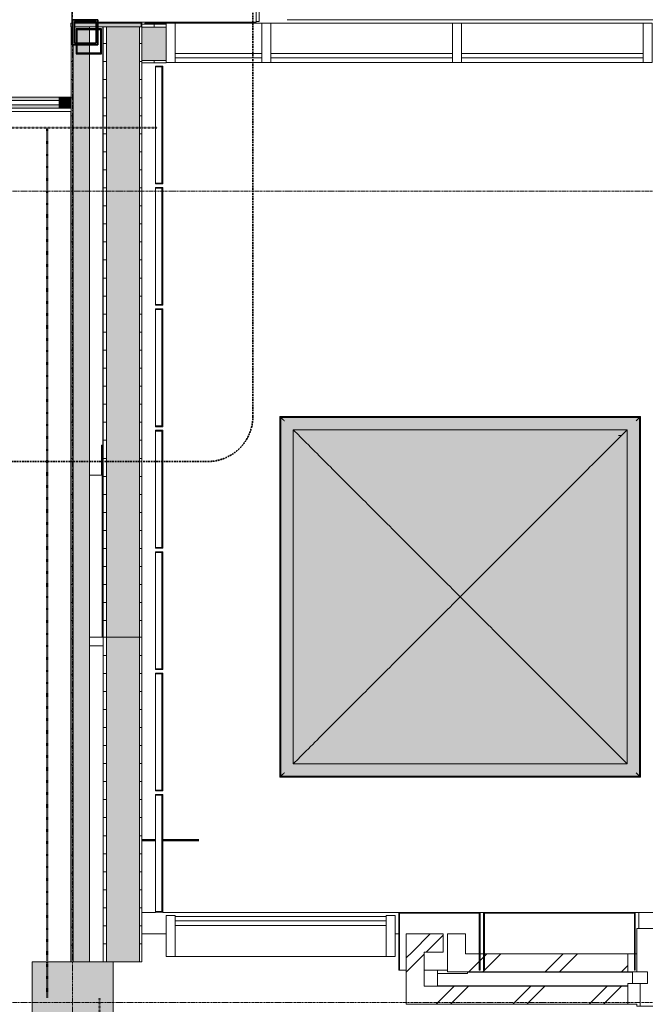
# Model space of a CAD drawing. Header units: millimetres. Extents: x -3388 to 301539, y -5590 to 54660.
# Tile 159 of 216: x 77107 to 80577, y 25190 to 30650. Entities that reach past the tile are written whole.
import ezdxf

# ---------------------------------------------------------------- set-up
doc = ezdxf.new("R2010")
doc.units = ezdxf.units.MM
for name, pattern in [('30_minuten', [5.6, 2.4, -1.6, 0, -1.6]), ('60_minuten', [7.2, 2.4, -1.6, 0, -1.6, 0, -1.6]), ('Long dash', [14.2875, 9.525, -4.7625]), ('stramienlijn', [21, 12, -3, 3, -3])]:
    doc.linetypes.add(name, pattern=pattern)
for name, color, linetype, lineweight in [('A-ANNO-SYMB', 150, 'Continuous', 9), ('A-COLS', 52, 'Continuous', 9), ('A-DETL-MBND', 5, 'Continuous', 9), ('A-FLOR', 192, 'Continuous', 13), ('A-GENM', 13, 'Continuous', 9), ('A-GLAZ-CURT', 52, 'Continuous', 9), ('A-GLAZ-CWMG', 51, 'Continuous', 9), ('A-WALL', 113, 'Continuous', 9), ('A-WALL-PATT', 111, 'Continuous', 18), ('I-WALL', 2, 'Continuous', 9), ('Q-CASE', 31, 'Continuous', 9), ('S-BEAM', 12, 'Continuous', 13), ('S-COLS', 52, 'Continuous', 13), ('S-GRID', 1, 'Continuous', 9)]:
    doc.layers.add(name, color=color, linetype=linetype, lineweight=lineweight)
pattern_1 = [(45, (0, 0), (-212.132, 212.132), []), (45, (0, 2200), (-212.132, 212.132), [])]
pattern_2 = [(0, (77570, 28917.5), (0, 100), [])]
pattern_3 = [(0, (77570, 26325), (0, 100), [])]
pattern_4 = [(270, (77852.25, 30626), (100, -3e-13), [])]

# ---------------------------------------------------------------- blocks, each defined once
blk = doc.blocks.new('StadhuisZoetermeer_rvt-1-4e verdieping - bouwdeel 3_ 4_ 5')
at = {"layer": 'A-WALL'}
h = blk.add_hatch(dxfattribs=at)
h.set_pattern_fill('FP_1', color=253, style=0, pattern_type=2)
h.set_pattern_definition(pattern_1)
h.paths.add_polyline_path([(79350, 25480), (79455, 25480), (79455, 25580), (79250, 25580), (79250, 25480)], flags=0)
h = blk.add_hatch(dxfattribs=at)
h.set_pattern_fill('FP_1', color=253, style=0, pattern_type=2)
h.set_pattern_definition(pattern_1)
h.paths.add_polyline_path([(79250, 25290), (79350, 25290), (79350, 25480), (79250, 25480)], flags=0)
h = blk.add_hatch(dxfattribs=at)
h.set_pattern_fill('FP_1', color=253, style=0, pattern_type=2)
h.set_pattern_definition(pattern_1)
h.paths.add_polyline_path([(79727.7, 25370), (80480.5, 25370), (80480.5, 25470), (79580, 25470), (79580, 25370)], flags=0)
h = blk.add_hatch(dxfattribs=at)
h.set_pattern_fill('FP_1', color=253, style=0, pattern_type=2)
h.set_pattern_definition(pattern_1)
h.paths.add_polyline_path([(79727.7, 25190), (80480.5, 25190), (80480.5, 25290), (79250, 25290), (79250, 25190)], flags=0)
at = {"layer": 'A-WALL', "color": 253}
for p, q in [((79455, 25580), (79250, 25580)), ((79250, 25580), (79250, 25480)), ((79455, 25480), (79455, 25580)), ((79480, 25580), (79480, 25370)), ((79580, 25580), (79480, 25580)), ((79580, 25470), (79580, 25580)), ((79250, 25480), (79250, 25290)), ((79350, 25480), (79455, 25480)), ((79350, 25290), (79350, 25480)), ((80480.5, 25470), (79580, 25470)), ((80480.5, 25370), (80480.5, 25470)), ((80480.5, 25470), (80516, 25470)), ((80520, 25470), (80530, 25470)), ((79480, 25370), (79580, 25370)), ((79580, 25370), (80480.5, 25370)), ((80505, 25370), (80480.5, 25370)), ((79250, 25290), (79250, 25190)), ((80480.5, 25290), (79350, 25290)), ((80480.5, 25190), (80480.5, 25290)), ((79250, 25190), (80480.5, 25190))]:
    blk.add_line(p, q, dxfattribs=at)
blk = doc.blocks.new('Prefab_Betonkolom_Rechthoekig - Prefab kolom rechthoekig 450x450-1702238-4e verdieping - bouwdeel 3_ 4_ 5')
at = {"layer": 'S-COLS', "lineweight": 9}
blk.add_hatch(color=254, dxfattribs=at).paths.add_polyline_path([(225, -225), (225, 225), (-225, 225), (-225, -225)], flags=0)
at = {"layer": 'S-COLS', "color": 8, "lineweight": 9}
for p, q in [((225, 225), (-225, 225)), ((-225, 225), (-225, -225)), ((225, -225), (225, 225)), ((-225, -225), (225, -225))]:
    blk.add_line(p, q, dxfattribs=at)
blk = doc.blocks.new('2B_28_10__Koker_Kolom - 140x140x8-2615830-4e verdieping - bouwdeel 3_ 4_ 5')
at = {"layer": 'S-COLS', "lineweight": 9}
h = blk.add_hatch(color=8, dxfattribs=at)
h.paths.add_polyline_path([(70, -70), (70, 70), (-70, 70), (-70, -70)], flags=0)
h.paths.add_polyline_path([(-60, -60), (-60, 60), (60, 60), (60, -60)], flags=0)
at = {"layer": 'S-COLS', "color": 250, "lineweight": 35}
for p, q in [((-70, 70), (70, 70)), ((-70, -70), (-70, 70)), ((-60, 60), (-60, -60)), ((60, 60), (-60, 60)), ((60, -60), (60, 60)), ((70, 70), (70, -70)), ((70, -70), (-70, -70)), ((-60, -60), (60, -60))]:
    blk.add_line(p, q, dxfattribs=at)
blk = doc.blocks.new('stadhuis Zoetermeer_constructie_4_rvt-1-4e verdieping - bouwdeel 3_ 4_ 5')
at = {"layer": 'A-DETL-MBND', "color": 254}
for p, q in [((77568, 30637), (77568, 30630)), ((77670, 30637), (77670, 30630)), ((77568, 30610), (77568, 28290)), ((77568, 28290), (77560, 28290)), ((77560, 28290), (77560, 28125)), ((77570, 28290), (77568, 28290)), ((77560, 28125), (77494, 28125)), ((77570, 27225), (77494, 27225)), ((79425, 25360), (79590, 25360)), ((79590, 25368), (79590, 25370)), ((79590, 25360), (79590, 25368)), ((79590, 25368), (80505, 25368))]:
    blk.add_line(p, q, dxfattribs=at)
at = {"layer": 'A-FLOR', "color": 8, "lineweight": 9}
for p, q in [((77570, 27177.5), (77494, 27177.5)), ((77920, 25580), (77784.5, 25580)), ((79210, 25580), (79190, 25580)), ((79425, 25293), (79425, 25380)), ((80480.5, 25293), (79425, 25293))]:
    blk.add_line(p, q, dxfattribs=at)
at = {"lineweight": 9}
for name, p in [('2B_28_10__Koker_Kolom - 140x140x8-2615830-4e verdieping - bouwdeel 3_ 4_ 5', (77470, 30580)), ('Prefab_Betonkolom_Rechthoekig - Prefab kolom rechthoekig 450x450-1702238-4e verdieping - bouwdeel 3_ 4_ 5', (77400, 25200))]:
    blk.add_blockref(name, p, dxfattribs=at)
blk = doc.blocks.new('Siemsteur_staalconstructie_ifc-1-4e verdieping - bouwdeel 3_ 4_ 5')
at = {"layer": 'S-BEAM', "color": 7, "lineweight": 9}
for p, q in [((78419, 30860), (78419, 30640)), ((78435, 30640), (78435, 30860)), ((78419, 30640), (78435, 30640)), ((78590, 30650), (81300, 30650))]:
    blk.add_line(p, q, dxfattribs=at)
blk = doc.blocks.new('NLRS_65_GM_WPB_brandscheiding_gen_ISR - 60 minuten-1264566-4e verdieping - bouwdeel 3_ 4_ 5')
at = {"layer": 'A-DETL-MBND', "lineweight": 50}
for p, q in [((0, 0), (200, 0)), ((240, 0), (315.5, 0))]:
    blk.add_line(p, q, dxfattribs=at)
blk = doc.blocks.new('NLRS_65_GM_WPB_brandscheiding_gen_ISR - 60 minuten-1267206-4e verdieping - bouwdeel 3_ 4_ 5')
at = {"layer": 'A-GENM', "linetype": '60_minuten', "lineweight": 50}
blk.add_line((0, 0), (13620, 0), dxfattribs=at)
blk = doc.blocks.new('NLRS_65_GM_WPB_brandscheiding_gen_ISR - 30 minuten-3980064-4e verdieping - bouwdeel 3_ 4_ 5')
at = {"layer": 'A-GENM', "linetype": '30_minuten', "lineweight": 50}
blk.add_line((0, 0), (4825.1, 0), dxfattribs=at)
blk = doc.blocks.new('NLRS_65_GM_WPB_brandscheiding_gen_ISR - 60 minuten-2026092-4e verdieping - bouwdeel 3_ 4_ 5')
at = {"layer": 'A-GENM', "linetype": '60_minuten', "lineweight": 50}
blk.add_line((0, 0), (2500, 0), dxfattribs=at)
blk = doc.blocks.new('43_hellingbaan 4e verdieping_bouwdeel 4_5 - 43_hellingbaan 4e verdieping_bouwdeel 4_5-2147014-4e verdieping - bouwdeel 3_ 4_ 5')
at = {"layer": 'Q-CASE'}
for p, q in [((12370, -2270), (12370, -725)), ((12367, -2760), (4951.5, -2760))]:
    blk.add_line(p, q, dxfattribs=at)
blk = doc.blocks.new('System Panel - Glazed-2683667-4e verdieping - bouwdeel 3_ 4_ 5')
at = {"layer": 'A-GLAZ-CURT', "lineweight": 13}
for p, q in [((875, 12.5), (-875, 12.5)), ((-875, 12.5), (-875, -12.5)), ((875, -12.5), (875, 12.5)), ((-875, -12.5), (875, -12.5))]:
    blk.add_line(p, q, dxfattribs=at)
blk = doc.blocks.new('Rectangular Mullion - Jansen 60diepx65_60min-2683666-4e verdieping - bouwdeel 3_ 4_ 5')
at = {"layer": 'A-GLAZ-CWMG'}
h = blk.add_hatch(color=256, dxfattribs=at)
h.paths.add_polyline_path([(77325, 30160), (77325, 30177.5), (75575, 30177.5), (75575, 30160), (76567.1, 30160)], flags=0)
h.paths.add_polyline_path([(76303.7, 30202.5), (77325, 30202.5), (77325, 30220), (75575, 30220), (75575, 30202.5), (76040.4, 30202.5)], flags=0)
for p, q in [((75575, 30202.5), (75575, 30220)), ((75575, 30220), (77325, 30220)), ((75575, 30160), (75575, 30177.5)), ((75575, 30160), (77325, 30160))]:
    blk.add_line(p, q, dxfattribs=at)
blk = doc.blocks.new('Rectangular Mullion - Jansen 60diepx65_60min-2316576-4e verdieping - bouwdeel 3_ 4_ 5')
at = {"layer": 'A-GLAZ-CWMG'}
blk.add_hatch(color=256, dxfattribs=at).paths.add_polyline_path([(0, -30), (0, 30), (-65, 30), (-65, -30)], flags=0)
at = {"layer": 'A-GLAZ-CWMG', "lineweight": 18}
for p, q in [((0, 30), (-65, 30)), ((-65, 30), (-65, -30)), ((0, -30), (0, 30)), ((-65, -30), (0, -30))]:
    blk.add_line(p, q, dxfattribs=at)
blk = doc.blocks.new('24_trap_T7_2 - 24_trap_T7_2-1503578-4e verdieping - bouwdeel 3_ 4_ 5')
at = {"layer": 'A-DETL-MBND'}
blk.add_line((-225, 1350), (840, 1350), dxfattribs=at)
blk = doc.blocks.new('Rectangular Mullion - 31_CWM_065x84-V190-4e verdieping - bouwdeel 3_ 4_ 5')
at = {"layer": 'A-GLAZ-CWMG', "lineweight": 18}
for p, q in [((0, 32.5), (-84, 32.5)), ((-84, 32.5), (-84, -32.5)), ((0, -32.5), (0, 32.5)), ((-84, -32.5), (0, -32.5))]:
    blk.add_line(p, q, dxfattribs=at)
blk = doc.blocks.new('31_binnenspouwblad_afwerking - Merk_B-29-3354007-4e verdieping - bouwdeel 3_ 4_ 5')
at = {"layer": 'A-GENM', "lineweight": 13}
for p, q in [((68, 0), (0, 0)), ((0, 0), (0, -115)), ((68, -125), (68, 0)), ((3894.5, 0), (3671.5, 0)), ((3671.5, 0), (3671.5, -125)), ((0, -115), (50, -115)), ((50, -115), (50, -125)), ((50, -125), (68, -125)), ((3671.5, -125), (3689.5, -125)), ((3689.5, -115), (3894.5, -115)), ((3689.5, -125), (3689.5, -115))]:
    blk.add_line(p, q, dxfattribs=at)
at = {"layer": 'A-GENM'}
blk.add_line((68, -125), (3671.5, -125), dxfattribs=at)
blk = doc.blocks.new('21_alucobond paneel - 21_alucobond paneel-3583162-4e verdieping - bouwdeel 3_ 4_ 5')
at = {"layer": 'A-GLAZ-CURT'}
blk.add_hatch(color=256, dxfattribs=at).paths.add_polyline_path([(221, -320), (225, -320), (225, 0), (-225, 0), (-225, -320), (-221, -320), (-221, -4), (221, -4)], flags=0)
at = {"layer": 'A-GLAZ-CURT', "lineweight": 13}
for p, q in [((225, 0), (-225, 0)), ((-225, 0), (-225, -320)), ((225, -320), (225, 0)), ((-221, -320), (-221, -4)), ((-221, -4), (221, -4)), ((221, -4), (221, -320)), ((-225, -320), (-221, -320)), ((221, -320), (225, -320))]:
    blk.add_line(p, q, dxfattribs=at)
at = {"layer": 'A-GLAZ-CURT'}
for p, q in [((-185, -320), (-221, -320)), ((45, -320), (-85, -320))]:
    blk.add_line(p, q, dxfattribs=at)
blk = doc.blocks.new('System Panel - Glazed-3987861-4e verdieping - bouwdeel 3_ 4_ 5')
at = {"layer": 'A-GLAZ-CURT', "lineweight": 13}
for p, q in [((585, 12.5), (-585, 12.5)), ((-585, 12.5), (-585, -12.5)), ((585, -12.5), (585, 12.5)), ((-585, -12.5), (585, -12.5))]:
    blk.add_line(p, q, dxfattribs=at)
blk = doc.blocks.new('Rectangular Mullion - Schüco_regel FW50__227mm-3987859-4e verdieping - bouwdeel 3_ 4_ 5')
at = {"layer": 'A-GLAZ-CWMG'}
for p, q in [((79140, 25677), (77970, 25677)), ((79140, 25456), (77970, 25456))]:
    blk.add_line(p, q, dxfattribs=at)
blk = doc.blocks.new('Rectangular Mullion - Schüco_stijl FW50__227mm-3462242-4e verdieping - bouwdeel 3_ 4_ 5')
at = {"layer": 'A-GLAZ-CWMG', "lineweight": 18}
for p, q in [((-50, 184.5), (0, 184.5)), ((-50, -42.5), (-50, 184.5)), ((0, 184.5), (0, -42.5)), ((0, -42.5), (-50, -42.5))]:
    blk.add_line(p, q, dxfattribs=at)
blk = doc.blocks.new('Rectangular Mullion - Schüco_stijl FW50__227mm-3462248-4e verdieping - bouwdeel 3_ 4_ 5')
at = {"layer": 'A-GLAZ-CWMG', "lineweight": 18}
for p, q in [((0, 184.5), (-50, 184.5)), ((-50, 184.5), (-50, -42.5)), ((0, -42.5), (0, 184.5)), ((-50, -42.5), (0, -42.5))]:
    blk.add_line(p, q, dxfattribs=at)
blk = doc.blocks.new('21_alucobond paneel - 21_alucobond paneel-3583059-4e verdieping - bouwdeel 3_ 4_ 5')
at = {"layer": 'A-GLAZ-CURT'}
for p, q in [((-1810, 0), (1810, 0)), ((-1810, -90), (-1810, 0)), ((1810, 0), (1810, -90))]:
    blk.add_line(p, q, dxfattribs=at)
blk = doc.blocks.new('21_alucobond waterslag - 21_alucobond waterslag-3608141-4e verdieping - bouwdeel 3_ 4_ 5')
at = {"layer": 'A-GLAZ-CURT'}
for p, q in [((-1820, -330), (-1820, -90)), ((-1820, -90), (1820, -90)), ((1820, -90), (1820, -330))]:
    blk.add_line(p, q, dxfattribs=at)
blk = doc.blocks.new('21_alucobond paneel - 21_alucobond paneel-3583049-4e verdieping - bouwdeel 3_ 4_ 5')
at = {"layer": 'A-GLAZ-CURT'}
blk.add_hatch(color=256, dxfattribs=at).paths.add_polyline_path([(420, -320), (420, 0), (-420, 0), (-420, -320), (-416, -320), (-416, -4), (416, -4), (416, -320)], flags=0)
at = {"layer": 'A-GLAZ-CURT', "lineweight": 13}
for p, q in [((420, 0), (-420, 0)), ((-420, 0), (-420, -320)), ((420, -320), (420, 0)), ((-416, -320), (-416, -4)), ((-416, -4), (416, -4)), ((416, -4), (416, -320)), ((-420, -320), (-416, -320)), ((416, -320), (420, -320))]:
    blk.add_line(p, q, dxfattribs=at)
blk = doc.blocks.new('21_alucobond paneel - 21_alucobond paneel_40mm-4075744-4e verdieping - bouwdeel 3_ 4_ 5')
at = {"layer": 'A-GLAZ-CURT'}
blk.add_hatch(color=256, dxfattribs=at).paths.add_polyline_path([(326.6, -40), (326.6, 0), (-326.6, 0), (-326.6, -40), (-322.6, -40), (-322.6, -4), (322.6, -4), (322.6, -40)], flags=0)
at = {"layer": 'A-GLAZ-CURT', "lineweight": 13}
for p, q in [((326.6, 0), (-326.6, 0)), ((-326.6, 0), (-326.6, -40)), ((326.6, -40), (326.6, 0)), ((-326.6, -40), (-322.6, -40)), ((-322.6, -40), (-322.6, -4)), ((-322.6, -4), (322.6, -4)), ((322.6, -4), (322.6, -40)), ((322.6, -40), (326.6, -40))]:
    blk.add_line(p, q, dxfattribs=at)
at = {"layer": 'A-GLAZ-CURT'}
blk.add_line((322.6, -40), (-322.6, -40), dxfattribs=at)
blk = doc.blocks.new('30_FAKRO_koepel - 2000X2000-3876685-4e verdieping - bouwdeel 3_ 4_ 5')
at = {"layer": 'A-DETL-MBND'}
for points in [[(707.1, 1214.1), (902.9, 1214.1), (914.2, 1225.4), (-1074.8, 1225.4), (-1063.5, 1214.1), (443.7, 1214.1)], [(-1074.8, -763.6), (-1063.5, -752.4), (-1063.5, 1214.1), (-1074.8, 1225.4), (-1074.8, -746.7)], [(-1063.5, -752.4), (-1055.6, -744.5), (-1055.6, 1206.2), (-1063.5, 1214.1), (-1063.5, -746.7)], [(-83, 1206.2), (895, 1206.2), (902.9, 1214.1), (-1063, 1213.6), (-1055.6, 1206.2), (-346.4, 1206.2)], [(902.9, -752.4), (902.4, 1213.6), (895, 1206.2), (895, -744.5), (902.4, -751.9)], [(914.2, -763.6), (914.2, 1225.4), (902.9, 1214.1), (902.9, -752.4)], [(-83, 1126.5), (815.4, 1126.5), (845.5, 1156.7), (-1006.1, 1156.7), (-975.9, 1126.5), (-346.4, 1126.5)], [(-1006.1, -695), (-975.9, -664.8), (-975.9, 1126.5), (-1006.1, 1156.7), (-1006.1, -529.5)], [(845.5, -695), (845.5, 1156.7), (815.4, 1126.5), (815.4, -664.8), (838.8, -688.2)], [(773, 1084.9), (773.7, 1084.9), (815.4, 1126.5), (-975.9, 1126.5), (-934.3, 1084.9), (740, 1084.9)], [(-975.9, -664.8), (-934.3, -623.2), (-934.3, 1084.9), (-975.9, 1126.5), (-975.9, -638.1)], [(815.4, -664.8), (815.4, 1126.5), (773.7, 1084.9), (773.7, -623.2), (796.5, -645.9)], [(-80.3, 230.9), (773, 1084.9), (-934.3, 1084.9), (-193.1, 343.7)], [(-934.3, -623.2), (-80.3, 230.9), (-934.3, 1084.9), (-934.3, -583.8)], [(773.7, -623.2), (773, 1084.1), (-80.3, 230.9), (773, -622.4)], [(773, -623.2), (773, -622.4), (-80.3, 230.9), (-934.3, -623.2), (707.1, -623.2)], [(443.7, -664.8), (815.4, -664.8), (773, -623.2), (-934.3, -623.2), (-975.9, -664.8), (180.4, -664.8)], [(838.8, -695), (845.5, -695), (815.4, -664.8), (-975.9, -664.8), (-1004.9, -695), (707.1, -695)], [(914.2, -763.6), (902.9, -752.4), (-1063.5, -752.4), (-1074.8, -763.6), (707.1, -763.6)], [(-873.2, -752.4), (902.4, -751.9), (895, -744.5), (-1055.6, -744.5), (-1063.5, -752.4)]]:
    blk.add_hatch(color=256, dxfattribs=at).paths.add_polyline_path(points, flags=0)
h = blk.add_hatch(color=256, dxfattribs=at)
h.paths.add_polyline_path([(-1006.1, -744.5), (895, -744.5), (895, 1206.2), (-1055.6, 1206.2), (-1055.6, -744.5)], flags=0)
h.paths.add_polyline_path([(-873.2, -695), (-1006.1, -695), (-1006.1, 1156.7), (845.5, 1156.7), (845.5, -695), (-609.8, -695)], flags=0)
for p, q in [((-1080.3, 1230.9), (-1080.3, -769.1)), ((919.7, 1230.9), (-1080.3, 1230.9)), ((-1074.8, 1225.4), (-1079.8, 1230.4)), ((-1079.8, 1230.4), (-1079.8, -768.7)), ((919.2, 1230.4), (-1079.8, 1230.4)), ((-1074.8, 1225.4), (-1063.5, 1214.1)), ((-1074.8, 1225.4), (-1074.8, -763.6)), ((914.2, 1225.4), (-1074.8, 1225.4)), ((902.9, 1214.1), (914.2, 1225.4)), ((914.2, 1225.4), (919.2, 1230.4)), ((914.2, -763.6), (914.2, 1225.4)), ((919.2, -768.7), (919.2, 1230.4)), ((919.7, -769.1), (919.7, 1230.9)), ((-1006.1, 1156.7), (-975.9, 1126.5)), ((-1006.1, 1156.7), (-1006.1, -695)), ((845.5, 1156.7), (-1006.1, 1156.7)), ((815.4, 1126.5), (845.5, 1156.7)), ((845.5, -695), (845.5, 1156.7)), ((797.1, 1126.3), (813.1, 1126.3)), ((-975.9, -664.8), (-1006.1, -695)), ((-1006.1, -695), (845.5, -695)), ((815.4, -664.8), (845.5, -695)), ((-1074.8, -763.6), (-1079.8, -768.7)), ((-1063.5, -752.4), (-1074.8, -763.6)), ((-1074.8, -763.6), (914.2, -763.6)), ((902.9, -752.4), (914.2, -763.6)), ((919.2, -768.7), (914.2, -763.6)), ((-1080.3, -769.1), (919.7, -769.1)), ((-1079.8, -768.7), (919.2, -768.7))]:
    blk.add_line(p, q, dxfattribs=at)
for points in [[(-1079.8, 1230.4), (-1079.9, 1230.5), (-1080.1, 1230.7), (-1080.3, 1230.8), (-1080.3, 1230.9), (-1080.3, 1230.8)], [(919.2, 1230.4), (919.4, 1230.5), (919.5, 1230.7), (919.7, 1230.8), (919.7, 1230.9), (919.7, 1230.8)], [(-975.9, 1126.5), (-970.4, 1120.9), (-957.7, 1108.3), (-942.4, 1093.1), (-934.3, 1084.9)], [(773.7, 1084.9), (782, 1093), (797.1, 1108.3), (809.7, 1120.9), (815.4, 1126.5)], [(-934.3, 1084.9), (-902.8, 1053.3), (-838.2, 988.8), (-737.5, 888), (-633.3, 783.9), (-526.2, 676.8), (-416.8, 567.3), (-305.6, 456.2), (-193.2, 343.8), (-117.9, 268.6), (-80.3, 230.9)], [(-80.3, 230.9), (-42.6, 268.5), (32.6, 343.8), (145, 456.2), (256.2, 567.3), (365.6, 676.8), (472.7, 783.9), (576.9, 888.1), (677.7, 988.8), (742.2, 1053.3), (773.7, 1084.9)], [(-80.3, 230.9), (-118, 193.2), (-193.2, 117.9), (-305.6, 5.5), (-416.8, -105.6), (-526.2, -215.1), (-633.3, -322.2), (-737.5, -426.3), (-838.3, -527.1), (-902.7, -591.6), (-934.3, -623.2)], [(-80.3, 230.9), (-42.6, 193.1), (32.7, 117.9), (145, 5.5), (256.2, -105.6), (365.6, -215.1), (472.7, -322.2), (576.9, -426.3), (677.7, -527.1), (742.2, -591.6), (773.7, -623.2)], [(-934.3, -623.2), (-942.5, -631.3), (-957.7, -646.6), (-970.3, -659.2), (-975.9, -664.8)], [(773.7, -623.2), (781.9, -631.4), (797.1, -646.6), (809.8, -659.2), (815.4, -664.8)], [(-1079.8, -768.7), (-1079.9, -768.8), (-1080.1, -769), (-1080.3, -769.1), (-1080.3, -769.2), (-1080.3, -769.1)], [(919.7, -769.1), (919.7, -769.2), (919.7, -769.1), (919.5, -769), (919.4, -768.8), (919.2, -768.7)]]:
    blk.add_open_spline(points, degree=3, dxfattribs=at)
for points, knots in [([(-1063.5, 1214.1), (-1063.4, 1214), (-1063.1, 1213.6), (-1062.3, 1212.9), (-1061.5, 1212.1), (-1060.8, 1211.4), (-1060.1, 1210.6), (-1059.2, 1209.8), (-1058.4, 1208.9), (-1057.2, 1207.7), (-1056.2, 1206.8), (-1055.6, 1206.2)], [-1, -1, -1, -1, -0.833333, -0.666667, -0.583333, -0.5, -0.416667, -0.333333, -0.25, -0.166667, 0, 0, 0, 0]), ([(895, 1206.2), (895.7, 1206.8), (896.6, 1207.7), (897.8, 1208.9), (898.7, 1209.8), (899.5, 1210.6), (900.2, 1211.4), (900.9, 1212.1), (901.7, 1212.9), (902.5, 1213.6), (902.8, 1214), (902.9, 1214.1)], [0, 0, 0, 0, 0.166667, 0.25, 0.333333, 0.416667, 0.5, 0.583333, 0.666667, 0.833333, 1, 1, 1, 1]), ([(-1055.6, -744.5), (-1056.2, -745.1), (-1057.2, -746), (-1058.4, -747.2), (-1059.2, -748.1), (-1060.1, -748.9), (-1060.8, -749.7), (-1061.5, -750.4), (-1062.3, -751.1), (-1063.1, -751.9), (-1063.4, -752.3), (-1063.5, -752.4)], [0, 0, 0, 0, 0.166667, 0.25, 0.333333, 0.416667, 0.5, 0.583333, 0.666667, 0.833333, 1, 1, 1, 1]), ([(895, -744.5), (895.7, -745.1), (896.6, -746), (897.8, -747.2), (898.7, -748.1), (899.5, -748.9), (900.2, -749.7), (900.9, -750.4), (901.7, -751.1), (902.5, -751.9), (902.8, -752.3), (902.9, -752.4)], [0, 0, 0, 0, 0.166667, 0.25, 0.333333, 0.416667, 0.5, 0.583333, 0.666667, 0.833333, 1, 1, 1, 1])]:
    blk.add_open_spline(points, degree=3, knots=knots, dxfattribs=at)
blk = doc.blocks.new('Rectangular Mullion - Schüco_stijl FW50__217mm-4070171-4e verdieping - bouwdeel 3_ 4_ 5')
at = {"layer": 'A-GLAZ-CWMG', "lineweight": 18}
for p, q in [((-50, 179.5), (0, 179.5)), ((-50, -37.5), (-50, 179.5)), ((0, 179.5), (0, -37.5)), ((0, -37.5), (-50, -37.5))]:
    blk.add_line(p, q, dxfattribs=at)
blk = doc.blocks.new('System Panel - Glazed-4072505-4e verdieping - bouwdeel 3_ 4_ 5')
at = {"layer": 'A-GLAZ-CURT', "lineweight": 13}
for p, q in [((503.7, 12.5), (-503.7, 12.5)), ((-503.7, 12.5), (-503.7, -12.5)), ((503.7, -12.5), (503.7, 12.5)), ((-503.7, -12.5), (503.7, -12.5))]:
    blk.add_line(p, q, dxfattribs=at)
blk = doc.blocks.new('Rectangular Mullion - Schüco_stijl FW50__217mm-4073986-4e verdieping - bouwdeel 3_ 4_ 5')
at = {"layer": 'A-GLAZ-CWMG'}
for p, q in [((78500, 30630), (79507.3, 30630)), ((78500, 30413), (79507.3, 30413))]:
    blk.add_line(p, q, dxfattribs=at)
blk = doc.blocks.new('Rectangular Mullion - Schüco_stijl FW50__217mm-4070163-4e verdieping - bouwdeel 3_ 4_ 5')
at = {"layer": 'A-GLAZ-CWMG', "lineweight": 18}
for p, q in [((-25, 179.5), (25, 179.5)), ((-25, -37.5), (-25, 179.5)), ((25, 179.5), (25, -37.5)), ((25, -37.5), (-25, -37.5))]:
    blk.add_line(p, q, dxfattribs=at)
blk = doc.blocks.new('Columns 1 - Columns 1-4071864-4e verdieping - bouwdeel 3_ 4_ 5')
at = {"layer": 'A-COLS', "lineweight": 25}
for p, q in [((77513, 30600), (77513, 30520)), ((77623, 30600), (77513, 30600)), ((77518, 30595), (77623, 30595)), ((77518, 30520), (77518, 30595)), ((77653, 30600), (77633, 30600)), ((77633, 30595), (77648, 30595)), ((77648, 30595), (77648, 30465)), ((77653, 30460), (77653, 30600)), ((77513, 30510), (77513, 30460)), ((77518, 30465), (77518, 30510)), ((77513, 30460), (77653, 30460)), ((77648, 30465), (77518, 30465))]:
    blk.add_line(p, q, dxfattribs=at)
blk = doc.blocks.new('System Panel - Glazed-4072479-4e verdieping - bouwdeel 3_ 4_ 5')
at = {"layer": 'A-GLAZ-CURT', "lineweight": 13}
for p, q in [((240, 12.5), (-240, 12.5)), ((-240, 12.5), (-240, -12.5)), ((240, -12.5), (240, 12.5)), ((-240, -12.5), (240, -12.5))]:
    blk.add_line(p, q, dxfattribs=at)
blk = doc.blocks.new('Rectangular Mullion - Schüco_stijl FW50__217mm-4073860-4e verdieping - bouwdeel 3_ 4_ 5')
at = {"layer": 'A-GLAZ-CWMG'}
for p, q in [((77970, 30630), (78450, 30630)), ((77970, 30413), (78450, 30413))]:
    blk.add_line(p, q, dxfattribs=at)

msp = doc.modelspace()

# ---------------------------------------------------------------- hatches: boundary and pattern name
at = {"layer": 'A-WALL-PATT', "lineweight": 9}
h = msp.add_hatch(color=256, dxfattribs=at)
h.paths.add_polyline_path([(77620.6551, 30610), (77780, 30610), (77780, 30630), (77540, 30630), (77540, 30610)], flags=0)
h.paths.add_polyline_path([(77400, 30610), (77400, 30630), (77390, 30630), (77390, 30610)], flags=0)
h.paths.add_polyline_path([(77410, 30610), (77530, 30610), (77530, 30630), (77410, 30630)], flags=0)
h = msp.add_hatch(dxfattribs=at)
h.set_pattern_fill('FP_172', color=256, angle=270, style=0, pattern_type=2)
h.set_pattern_definition([(180, (77494, 28017.5), (-1e-14, -100), [])])
h.paths.add_polyline_path([(77404, 25425), (77404, 30510), (77400, 30510), (77400, 30610), (77392, 30610), (77392, 25425)], flags=0)
at = {"layer": 'A-WALL-PATT', "lineweight": 5}
h = msp.add_hatch(color=256, dxfattribs=at)
h.paths.add_polyline_path([(77494, 25425), (77494, 30510), (77404, 30510), (77404, 25425)], flags=0)
h.paths.add_polyline_path([(77494, 30520), (77494, 30610), (77410, 30610), (77410, 30520)], flags=0)
at = {"layer": 'A-WALL-PATT', "lineweight": 9}
h = msp.add_hatch(dxfattribs=at)
h.set_pattern_fill('FP_170', color=256, angle=-90, style=0, pattern_type=2)
h.set_pattern_definition(pattern_2)
h.paths.add_polyline_path([(77570, 27225), (77588, 27225), (77588, 30610), (77570, 30610), (77570, 27775.2401)], flags=0)
at = {"layer": 'A-WALL-PATT', "lineweight": 5}
for points in [[(77620.6551, 27225), (77772, 27225), (77772, 30610), (77588, 30610), (77588, 27225)], [(77784.5, 30424), (77920, 30424), (77920, 30608), (77784.5, 30608)], [(77772, 25425), (77772, 27225), (77588, 27225), (77588, 25425), (77625, 25425)]]:
    msp.add_hatch(color=256, dxfattribs=at).paths.add_polyline_path(points, flags=0)
at = {"layer": 'A-WALL-PATT', "lineweight": 9}
h = msp.add_hatch(dxfattribs=at)
h.set_pattern_fill('FP_170', color=256, angle=-90, style=0, pattern_type=2)
h.set_pattern_definition(pattern_2)
h.paths.add_polyline_path([(77784.5, 27225), (77784.5, 30610), (77772, 30610), (77772, 27225)], flags=0)
h = msp.add_hatch(dxfattribs=at)
h.set_pattern_fill('FP_173', color=256, angle=-90, style=0, pattern_type=2)
h.set_pattern_definition(pattern_4)
h.paths.add_polyline_path([(77920, 30608), (77920, 30626), (77784.5, 30626), (77784.5, 30608)], flags=0)
msp.add_hatch(color=256, dxfattribs=at).paths.add_polyline_path([(77920, 30626), (77920, 30630), (77800, 30630), (77800, 30626)], flags=0)
h = msp.add_hatch(dxfattribs=at)
h.set_pattern_fill('FP_173', color=256, angle=-90, style=0, pattern_type=2)
h.set_pattern_definition(pattern_4)
h.paths.add_polyline_path([(77784.5, 30411.5), (77920, 30411.5), (77920, 30424), (77784.5, 30424)], flags=0)
h = msp.add_hatch(dxfattribs=at)
h.set_pattern_fill('FP_171', color=256, angle=-90, style=0, pattern_type=2)
h.set_pattern_definition(pattern_3)
h.paths.add_polyline_path([(77570, 25425), (77588, 25425), (77588, 27225), (77570, 27225), (77570, 26037.6307)], flags=0)
h = msp.add_hatch(dxfattribs=at)
h.set_pattern_fill('FP_171', color=256, angle=-90, style=0, pattern_type=2)
h.set_pattern_definition(pattern_3)
h.paths.add_polyline_path([(77772, 25425), (77784.5, 25425), (77784.5, 27225), (77772, 27225), (77772, 26037.6307)], flags=0)

# ---------------------------------------------------------------- linework, layer by layer
at = {"layer": 'A-ANNO-SYMB', "linetype": 'Long dash', "lineweight": 35}
for p, q in [((78400, 28450), (78400, 33650)), ((57160.1591, 28200), (78150, 28200))]:
    msp.add_line(p, q, dxfattribs=at)
msp.add_arc((78150, 28450), 250, 270, 0, dxfattribs=at)
at = {"layer": 'A-DETL-MBND'}
for p, q in [((77784.5, 30637), (77784.5, 30626)), ((77850, 30630), (77850, 30637)), ((77784.5, 25700), (77860, 25700)), ((77900, 25700), (79210, 25700)), ((79660, 25700), (79680, 25700)), ((80520, 25700), (80540, 25700))]:
    msp.add_line(p, q, dxfattribs=at)
at = {"layer": 'A-FLOR', "lineweight": 9}
for p, q in [((77395, 32175), (77395, 30637)), ((77395, 30637), (77400, 30637)), ((77410, 30637), (77530, 30637)), ((77540, 30637), (78418.9991, 30637)), ((78418.9991, 30637), (78418.9991, 30640.0006))]:
    msp.add_line(p, q, dxfattribs=at)
at = {"layer": 'A-FLOR', "color": 55, "lineweight": 9}
msp.add_line((77390, 25425), (77390, 30140), dxfattribs=at)
at = {"layer": 'A-WALL', "lineweight": 18}
for p, q in [((77392, 30610), (77392, 25425)), ((77494, 30520), (77494, 30610)), ((77570, 30610), (77570, 25425)), ((77588, 25425), (77588, 30610)), ((77772, 25425), (77772, 30610)), ((77784.5, 30610), (77780, 30610)), ((77784.5, 30626), (77784.5, 25425)), ((77784.5, 30626), (77920, 30626)), ((77784.5, 30608), (77920, 30608)), ((77920, 30630), (77800, 30630)), ((77800, 30630), (77800, 30626)), ((77920, 30411.5), (77920, 30630)), ((77404, 25425), (77404, 30510)), ((77494, 25425), (77494, 30510)), ((77784.5, 30424), (77920, 30424)), ((77784.5, 30411.5), (77920, 30411.5)), ((77570, 27225), (77784.5, 27225)), ((77625, 25425), (77784.5, 25425))]:
    msp.add_line(p, q, dxfattribs=at)
at = {"layer": 'I-WALL', "lineweight": 18}
for p, q in [((77400, 30630), (77390, 30630)), ((77390, 30630), (77390, 30610)), ((77390, 30610), (77400, 30610)), ((77530, 30630), (77410, 30630)), ((77410, 30610), (77530, 30610)), ((77780, 30630), (77540, 30630)), ((77540, 30610), (77780, 30610)), ((77780, 30610), (77780, 30630))]:
    msp.add_line(p, q, dxfattribs=at)
at = {"layer": 'S-GRID', "linetype": 'stramienlijn'}
for p, q in [((77400, 54659.8316), (77400, -4400)), ((130950, 29700), (12500.1395, 29700)), ((130950, 25200), (-2788.087, 25200))]:
    msp.add_line(p, q, dxfattribs=at)

# ---------------------------------------------------------------- block references
at = {"lineweight": 5}
for name in ['StadhuisZoetermeer_rvt-1-4e verdieping - bouwdeel 3_ 4_ 5', 'Siemsteur_staalconstructie_ifc-1-4e verdieping - bouwdeel 3_ 4_ 5', 'stadhuis Zoetermeer_constructie_4_rvt-1-4e verdieping - bouwdeel 3_ 4_ 5']:
    msp.add_blockref(name, (0, 0), dxfattribs=at)
at = {"layer": 'A-COLS'}
msp.add_blockref('Columns 1 - Columns 1-4071864-4e verdieping - bouwdeel 3_ 4_ 5', (-93, 0), dxfattribs=at)
at = {"layer": 'A-GENM', "linetype": '60_minuten', "lineweight": 50}
msp.add_blockref('NLRS_65_GM_WPB_brandscheiding_gen_ISR - 60 minuten-2026092-4e verdieping - bouwdeel 3_ 4_ 5', (75370, 30050.0001), dxfattribs=at)
at = {"layer": 'A-GENM', "linetype": '30_minuten', "lineweight": 50, "rotation": 269.9999999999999}
msp.add_blockref('NLRS_65_GM_WPB_brandscheiding_gen_ISR - 30 minuten-3980064-4e verdieping - bouwdeel 3_ 4_ 5', (77260, 30050.0001), dxfattribs=at)
at = {"layer": 'A-GENM'}
for name, p in [('30_FAKRO_koepel - 2000X2000-3876685-4e verdieping - bouwdeel 3_ 4_ 5', (79630.2822, 27218.7348)), ('31_binnenspouwblad_afwerking - Merk_B-29-3354007-4e verdieping - bouwdeel 3_ 4_ 5', (80480.5, 25305))]:
    msp.add_blockref(name, p, dxfattribs=at)
at = {"layer": 'A-GENM', "rotation": 89.99999999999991}
msp.add_blockref('24_trap_T7_2 - 24_trap_T7_2-1503578-4e verdieping - bouwdeel 3_ 4_ 5', (78915, 27450), dxfattribs=at)
at = {"layer": 'A-GENM', "lineweight": 50, "rotation": 180}
msp.add_blockref('NLRS_65_GM_WPB_brandscheiding_gen_ISR - 60 minuten-1264566-4e verdieping - bouwdeel 3_ 4_ 5', (78100, 26100), dxfattribs=at)
at = {"layer": 'A-GENM', "linetype": '60_minuten', "lineweight": 50, "rotation": 270}
msp.add_blockref('NLRS_65_GM_WPB_brandscheiding_gen_ISR - 60 minuten-1267206-4e verdieping - bouwdeel 3_ 4_ 5', (77550, 25224.9274), dxfattribs=at)
at = {"layer": 'A-GLAZ-CURT'}
for name, p, rotation in [('System Panel - Glazed-4072479-4e verdieping - bouwdeel 3_ 4_ 5', (78210, 30450.5), 180), ('System Panel - Glazed-4072505-4e verdieping - bouwdeel 3_ 4_ 5', (79003.6667, 30450.5), 180), ('System Panel - Glazed-4072505-4e verdieping - bouwdeel 3_ 4_ 5', (80061, 30450.5), 180), ('21_alucobond paneel - 21_alucobond paneel_40mm-4075744-4e verdieping - bouwdeel 3_ 4_ 5', (77900, 30066.3571), 270.0000000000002), ('System Panel - Glazed-2683667-4e verdieping - bouwdeel 3_ 4_ 5', (76450, 30190), 180), ('21_alucobond paneel - 21_alucobond paneel_40mm-4075744-4e verdieping - bouwdeel 3_ 4_ 5', (77900, 29393.0714), 270.0000000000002), ('21_alucobond paneel - 21_alucobond paneel_40mm-4075744-4e verdieping - bouwdeel 3_ 4_ 5', (77900, 28719.7857), 270.0000000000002), ('21_alucobond paneel - 21_alucobond paneel_40mm-4075744-4e verdieping - bouwdeel 3_ 4_ 5', (77900, 28046.5), 270.0000000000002), ('21_alucobond paneel - 21_alucobond paneel_40mm-4075744-4e verdieping - bouwdeel 3_ 4_ 5', (77900, 27373.2143), 270.0000000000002), ('21_alucobond paneel - 21_alucobond paneel_40mm-4075744-4e verdieping - bouwdeel 3_ 4_ 5', (77900, 26699.9286), 270.0000000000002), ('21_alucobond paneel - 21_alucobond paneel_40mm-4075744-4e verdieping - bouwdeel 3_ 4_ 5', (77900, 26026.6429), 270.0000000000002)]:
    msp.add_blockref(name, p, dxfattribs=dict(at, rotation=rotation))
for name, p in [('21_alucobond paneel - 21_alucobond paneel-3583162-4e verdieping - bouwdeel 3_ 4_ 5', (79435, 25700)), ('21_alucobond paneel - 21_alucobond paneel-3583049-4e verdieping - bouwdeel 3_ 4_ 5', (80100, 25700)), ('21_alucobond paneel - 21_alucobond paneel-3583059-4e verdieping - bouwdeel 3_ 4_ 5', (82350, 25700)), ('System Panel - Glazed-3987861-4e verdieping - bouwdeel 3_ 4_ 5', (78555, 25639.5)), ('21_alucobond waterslag - 21_alucobond waterslag-3608141-4e verdieping - bouwdeel 3_ 4_ 5', (82350, 25700))]:
    msp.add_blockref(name, p, dxfattribs=at)
at = {"layer": 'A-GLAZ-CWMG', "extrusion": (0, 0, -1)}
for name, p in [('Rectangular Mullion - Schüco_stijl FW50__217mm-4070171-4e verdieping - bouwdeel 3_ 4_ 5', (-77920, 30450.5)), ('Rectangular Mullion - Schüco_stijl FW50__217mm-4070163-4e verdieping - bouwdeel 3_ 4_ 5', (-78475, 30450.5)), ('Rectangular Mullion - Schüco_stijl FW50__217mm-4070163-4e verdieping - bouwdeel 3_ 4_ 5', (-79532.3333, 30450.5)), ('Rectangular Mullion - Schüco_stijl FW50__217mm-4070163-4e verdieping - bouwdeel 3_ 4_ 5', (-80589.6667, 30450.5))]:
    msp.add_blockref(name, p, dxfattribs=at)
at = {"layer": 'A-GLAZ-CWMG'}
for name, p in [('Rectangular Mullion - Schüco_stijl FW50__217mm-4073860-4e verdieping - bouwdeel 3_ 4_ 5', (0, 0)), ('Rectangular Mullion - Schüco_stijl FW50__217mm-4073986-4e verdieping - bouwdeel 3_ 4_ 5', (0, 0)), ('Rectangular Mullion - Schüco_stijl FW50__217mm-4073986-4e verdieping - bouwdeel 3_ 4_ 5', (1057.3333, 0)), ('Rectangular Mullion - Jansen 60diepx65_60min-2683666-4e verdieping - bouwdeel 3_ 4_ 5', (0, 0)), ('Rectangular Mullion - Jansen 60diepx65_60min-2316576-4e verdieping - bouwdeel 3_ 4_ 5', (77390, 30190)), ('Rectangular Mullion - Schüco_regel FW50__227mm-3987859-4e verdieping - bouwdeel 3_ 4_ 5', (0, 0))]:
    msp.add_blockref(name, p, dxfattribs=at)
at = {"layer": 'A-GLAZ-CWMG', "rotation": 180}
for name, p in [('Rectangular Mullion - Schüco_stijl FW50__227mm-3462248-4e verdieping - bouwdeel 3_ 4_ 5', (77920, 25639.5)), ('Rectangular Mullion - 31_CWM_065x84-V190-4e verdieping - bouwdeel 3_ 4_ 5', (80505, 25337.5))]:
    msp.add_blockref(name, p, dxfattribs=at)
at = {"layer": 'A-GLAZ-CWMG', "extrusion": (0, 0, -1), "rotation": 180}
msp.add_blockref('Rectangular Mullion - Schüco_stijl FW50__227mm-3462242-4e verdieping - bouwdeel 3_ 4_ 5', (-79190, 25639.5), dxfattribs=at)
at = {"layer": 'Q-CASE'}
msp.add_blockref('43_hellingbaan 4e verdieping_bouwdeel 4_5 - 43_hellingbaan 4e verdieping_bouwdeel 4_5-2147014-4e verdieping - bouwdeel 3_ 4_ 5', (65025, 32900), dxfattribs=at)

doc.saveas('drawing.dxf')
